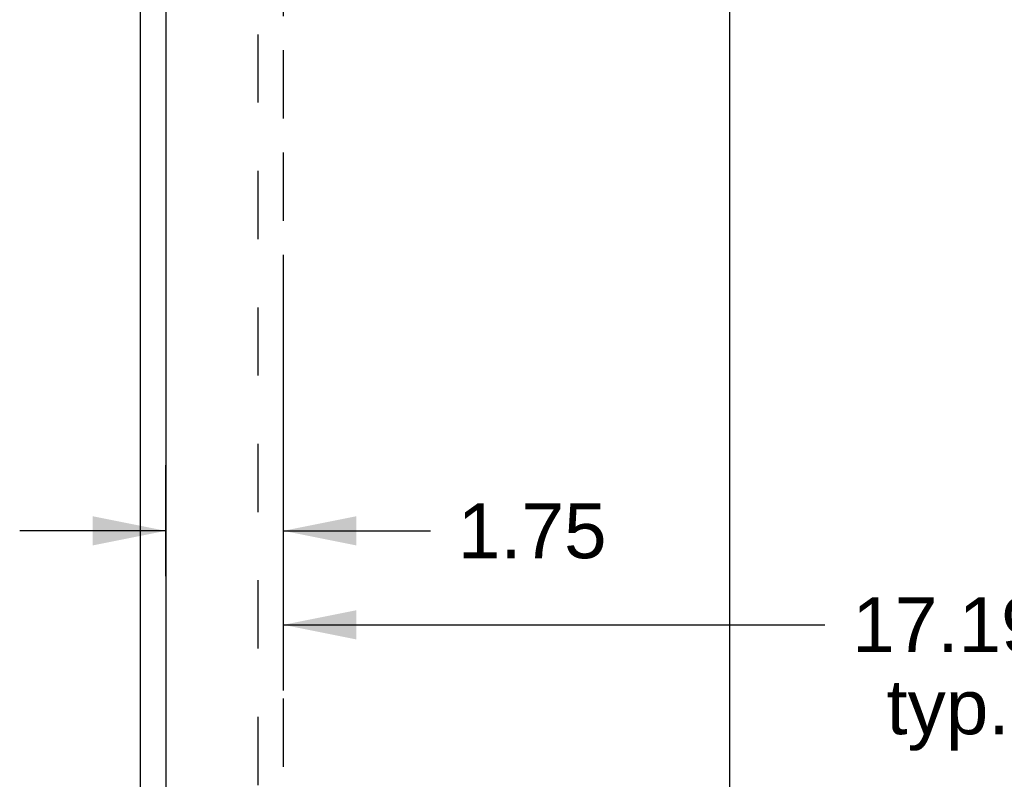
# Model space of a CAD drawing. Header units: inches. Extents: x 0 to 185, y 0 to 120.
# Tile 44 of 102: x 33 to 48, y 50 to 62. Entities that reach past the tile are written whole.
import ezdxf

# ---------------------------------------------------------------- set-up
doc = ezdxf.new("R2010")
doc.units = ezdxf.units.IN
doc.header["$LTSCALE"] = 10.163043
doc.header["$MEASUREMENT"] = 0
doc.linetypes.add('HIDDEN', pattern=[0.2, 0.1, -0.1])
doc.linetypes.add('PHANTOM', pattern=[0.8, 0.45, -0.05, 0.1, -0.05, 0.1, -0.05])
doc.layers.get('0').update_dxf_attribs({"linetype": 'CONTINUOUS'})
for name, color, linetype in [('AVAILABLE_DOOR_SPACE', 7, 'CONTINUOUS'), ('DEFAULT_2', 8, 'HIDDEN'), ('DIMENSIONS', 7, 'CONTINUOUS')]:
    doc.layers.add(name, color=color, linetype=linetype)
doc.styles.get("Standard").update_dxf_attribs({"font": 'arial.ttf'})
doc.dimstyles.new('DIMSTYLE_1', dxfattribs={"dimtxt": 0.815217, "dimasz": 1.086957, "dimexe": 0.09, "dimexo": 0.07, "dimgap": 0.0375, "dimtad": 0, "dimtih": 1, "dimtoh": 1, "dimzin": 4, "dimdsep": 46, "dimtxsty": 'Standard', "dimblk": '_FILLED', "dimblk1": '_FILLED', "dimblk2": '_FILLED', "dimcen": 0.09, "dimazin": 1, "dimtfac": 1, "dimtofl": 0, "dimtmove": 0, "dimatfit": 3, "dimldrblk": '_FILLED', "dimfxl": 0, "dimtolj": 1, "dimtzin": 4, "dimarcsym": 0})

# ---------------------------------------------------------------- blocks, each defined once
blk = doc.blocks.new('_FILLED')
at = {"color": 0, "linetype": 'ByBlock'}
blk.add_solid([(0, 0), (-1, 0.2), (-1, -0.2)], dxfattribs=at)
blk = doc.blocks.new('*D11')
at = {"layer": 'DIMENSIONS', "color": 2, "linetype": 'Continuous'}
for p, q in [((35.647, 53.404), (35.647, 55.057)), ((37.397, 55.057), (37.397, 53.404)), ((35.647, 54.079), (33.473, 54.079)), ((37.397, 54.079), (39.588, 54.079))]:
    blk.add_line(p, q, dxfattribs=at)
at = {"layer": 'DIMENSIONS', "color": 2, "linetype": 'Continuous', "xscale": 1.0869565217, "yscale": 1.0869565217, "zscale": 1.0869565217}
blk.add_blockref('_FILLED', (35.647, 54.079), dxfattribs=at)
at = {"layer": 'DIMENSIONS', "color": 2, "linetype": 'Continuous', "xscale": 1.0869565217, "yscale": 1.0869565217, "zscale": 1.0869565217, "rotation": 180}
blk.add_blockref('_FILLED', (37.397, 54.079), dxfattribs=at)
at = {"layer": 'DIMENSIONS', "color": 2, "linetype": 'Continuous', "insert": (39.995, 54.486), "char_height": 0.8152, "width": 2.21533, "attachment_point": 1, "line_spacing_factor": 0.9}
blk.add_mtext('1.75', dxfattribs=at)
blk = doc.blocks.new('*D12')
at = {"layer": 'DIMENSIONS', "color": 2, "linetype": 'Continuous'}
for p, q in [((37.397, 53.404), (37.397, 51.701)), ((54.584, 51.701), (54.584, 53.378)), ((37.397, 52.679), (45.463, 52.679)), ((54.584, 52.679), (49.127, 52.679))]:
    blk.add_line(p, q, dxfattribs=at)
at = {"layer": 'DIMENSIONS', "color": 2, "linetype": 'Continuous', "xscale": 1.0869565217, "yscale": 1.0869565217, "zscale": 1.0869565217, "rotation": 180}
blk.add_blockref('_FILLED', (37.397, 52.679), dxfattribs=at)
at = {"layer": 'DIMENSIONS', "color": 2, "linetype": 'Continuous', "xscale": 1.0869565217, "yscale": 1.0869565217, "zscale": 1.0869565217}
blk.add_blockref('_FILLED', (54.584, 52.679), dxfattribs=at)
at = {"layer": 'DIMENSIONS', "color": 2, "linetype": 'Continuous', "insert": (47.295, 53.087), "char_height": 0.8152, "width": 2.84872, "attachment_point": 2, "line_spacing_factor": 0.9}
blk.add_mtext('17.19\\Ptyp.', dxfattribs=at)
blk = doc.blocks.new('*D14')
at = {"layer": 'DIMENSIONS', "color": 2, "linetype": 'Continuous'}
for p, q in [((44.043, 66.318), (44.043, 39.008)), ((44.043, 10.068), (44.043, 36.155))]:
    blk.add_line(p, q, dxfattribs=at)
at = {"layer": 'DIMENSIONS', "color": 2, "linetype": 'Continuous', "xscale": 1.0869565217, "yscale": 1.0869565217, "zscale": 1.0869565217}
for p, rotation in [((44.043, 66.318), 90), ((44.043, 10.068), 270)]:
    blk.add_blockref('_FILLED', p, dxfattribs=dict(at, rotation=rotation))
at = {"layer": 'DIMENSIONS', "color": 2, "linetype": 'Continuous', "insert": (44.043, 38.601), "char_height": 0.8152, "width": 2.84872, "attachment_point": 2, "line_spacing_factor": 0.9}
blk.add_mtext('56.25\\Ptyp.', dxfattribs=at)

msp = doc.modelspace()

# ---------------------------------------------------------------- linework, layer by layer
at = {"color": 3, "linetype": 'Continuous'}
for p, q in [((35.272, 8.297), (35.272, 72.895)), ((35.647, 61.943), (35.647, 46.776))]:
    msp.add_line(p, q, dxfattribs=at)
at = {"layer": 'AVAILABLE_DOOR_SPACE', "color": 4, "linetype": 'PHANTOM'}
msp.add_line((37.397, 66.318), (37.397, 10.068), dxfattribs=at)
at = {"layer": 'DEFAULT_2', "color": 8, "linetype": 'HIDDEN'}
msp.add_line((37.022, 9.641), (37.022, 66.745), dxfattribs=at)

# ---------------------------------------------------------------- dimensions: what is measured, and where the dimension line sits
at = {"layer": 'DIMENSIONS', "color": 2, "linetype": 'Continuous'}
dim = msp.add_linear_dim(base=(44.043, 10.068), p1=(37.397, 66.318), p2=(37.397, 10.068), angle=270, text='<>\\Ptyp.', dimstyle='DIMSTYLE_1', dxfattribs=at)
dim.commit()
dim.dimension.update_dxf_attribs({"geometry": '*D14', "text_midpoint": (44.043, 37.582), "dimtype": 160})
dim = msp.add_linear_dim(base=(35.647, 54.079), p1=(37.397, 55.127), p2=(35.647, 55.127), angle=180, dimstyle='DIMSTYLE_1', dxfattribs=at)
dim.commit()
dim.dimension.update_dxf_attribs({"geometry": '*D11', "text_midpoint": (41.141, 54.074), "dimtype": 160})
dim = msp.add_linear_dim(base=(54.584, 52.679), p1=(37.397, 51.631), p2=(54.584, 51.631), text='<>\\Ptyp.', dimstyle='DIMSTYLE_1', dxfattribs=at)
dim.commit()
dim.dimension.update_dxf_attribs({"geometry": '*D12', "text_midpoint": (47.295, 52.068), "dimtype": 160})

doc.saveas('drawing.dxf')
